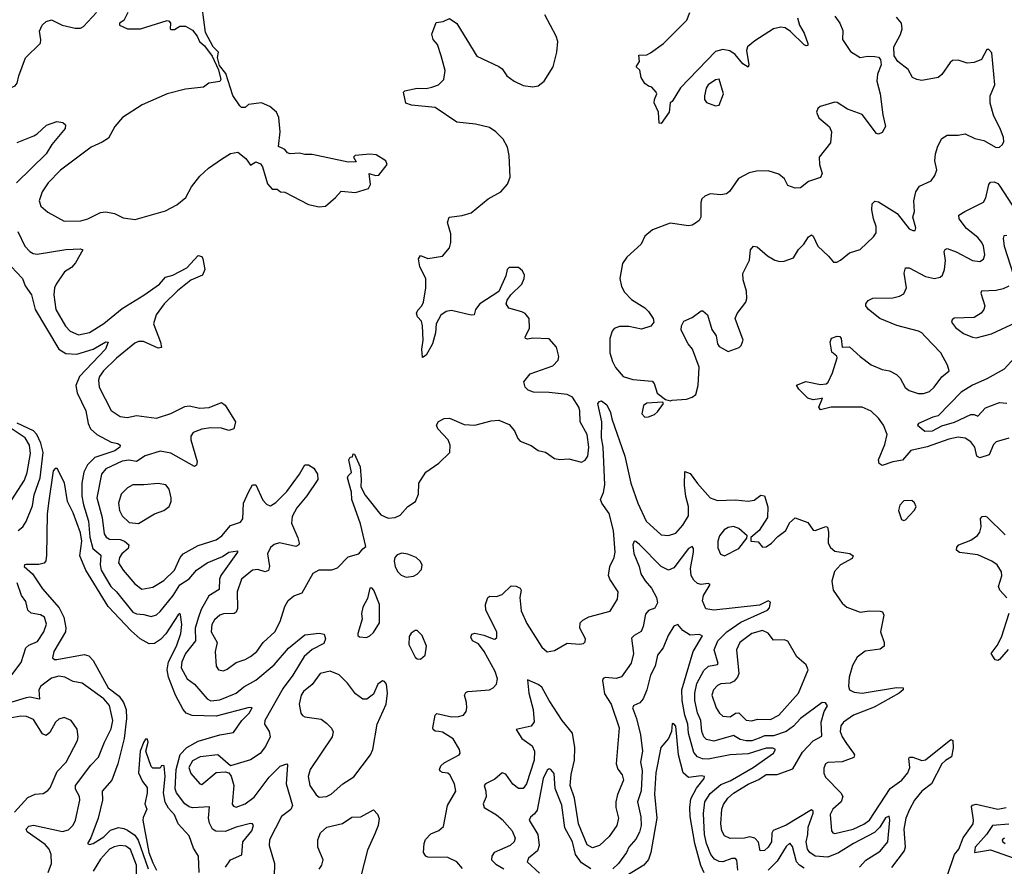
# Model space of a CAD drawing. Extents: x 1603745 to 1745082, y 385868 to 533966.
# Tile 179 of 256: x 1634109 to 1639551, y 475570 to 480245. Entities that reach past the tile are written whole.
import ezdxf

# ---------------------------------------------------------------- set-up
doc = ezdxf.new("R2010")
doc.units = 0

msp = doc.modelspace()

# ---------------------------------------------------------------- linework, layer by layer
at = {"layer": '0CON20XD'}
for points in [[(1633778.2, 480355), (1633811.2, 480245), (1633851.6, 480151.6), (1633895.7, 480095), (1633915.7, 480015), (1634025, 479890), (1634055, 479866.7), (1634085, 479880), (1634095.9, 479894.1), (1634104, 479935), (1634141.4, 480035), (1634223.3, 480115), (1634226.4, 480133.6), (1634218.3, 480181.7), (1634234, 480215), (1634255, 480235.8), (1634285, 480244.2), (1634343.3, 480215), (1634415, 480199.2), (1634445, 480198.8), (1634462.7, 480207.3), (1634533.3, 480285)], [(1634706.7, 480285), (1634685, 480240), (1634660, 480225), (1634660, 480215), (1634704.4, 480194.4), (1634776.1, 480193.9), (1634925, 480240), (1634935, 480237.5), (1634942.5, 480225), (1634940, 480195), (1634945, 480190), (1634965, 480190), (1634995, 480210), (1635025, 480210), (1635065, 480186.7), (1635090, 480155), (1635103.3, 480125), (1635130.8, 480100.8), (1635172.9, 480042.9), (1635208, 479968), (1635221.2, 479915), (1635216.2, 479903.8), (1635155, 479894.2), (1635125, 479872), (1635025, 479862.3), (1634923.6, 479836.4), (1634785.3, 479774.7), (1634677.5, 479705), (1634635.7, 479655), (1634599.4, 479590.6), (1634565, 479568.9), (1634505, 479541.9), (1634335, 479413.3), (1634266.7, 479345), (1634233.1, 479295), (1634216.9, 479245), (1634226, 479215), (1634265, 479182.9), (1634355, 479132.9), (1634447.5, 479135), (1634485, 479144.4), (1634555, 479179.6), (1634585, 479184.6), (1634634, 479174), (1634680.4, 479150.4), (1634747.9, 479142.1), (1634915, 479189.4), (1634977, 479223), (1635027.4, 479262.6), (1635058.3, 479321.7), (1635105, 479380.8), (1635152, 479425), (1635225, 479474), (1635275, 479506.2), (1635315, 479513.3), (1635358.7, 479478.7), (1635385, 479442.5), (1635415, 479460), (1635439.5, 479449.5), (1635451.7, 479431.7), (1635479.3, 479339.3), (1635505, 479310), (1635531.7, 479308.3), (1635550, 479295), (1635575, 479292.5), (1635705, 479224), (1635765, 479212.5), (1635800, 479215), (1635855, 479262.5), (1635885, 479298.8), (1635965, 479291.2), (1636037.3, 479312.7), (1636048, 479335), (1636040, 479395), (1636075, 479383.8), (1636093.8, 479386.2), (1636140, 479445), (1636133.3, 479465), (1636078.8, 479498.8), (1636045, 479502), (1635962.5, 479495), (1635953.8, 479485), (1635969.3, 479460.7), (1635925, 479458.9), (1635725, 479500.8), (1635685, 479500.8), (1635655, 479508.8), (1635604.1, 479504.1), (1635589.3, 479509.3), (1635575, 479527.5), (1635560, 479535), (1635540, 479545), (1635548, 479625), (1635542, 479705), (1635528, 479735), (1635492.5, 479765), (1635445, 479786.7), (1635373, 479777), (1635355, 479760), (1635335, 479760), (1635325, 479770), (1635286.4, 479826.4), (1635248.3, 479948.3), (1635213, 479993), (1635203, 480037), (1635207.5, 480065), (1635178, 480095), (1635136.2, 480175), (1635117.5, 480315)], [(1638408.2, 480255), (1638418.4, 480215), (1638445, 480170), (1638465.6, 480114.4), (1638465, 480102.5), (1638455, 480100), (1638445, 480105.7), (1638369.9, 480179.9), (1638339.6, 480199.6), (1638315, 480203.8), (1638275, 480194.7), (1638171.6, 480128.4), (1638131.8, 480095), (1638125.3, 480075), (1638138.8, 479995), (1638135, 479982.5), (1638105, 480001.9), (1638063.2, 480053.2), (1638033.3, 480073.3), (1637995, 480080.5), (1637955, 480070), (1637760.7, 479869.3), (1637715, 479793.8), (1637703.9, 479786.1), (1637698, 479735), (1637655, 479672.5), (1637643.9, 479673.9), (1637640, 479735), (1637616.4, 479786.4), (1637616.7, 479805), (1637630, 479835), (1637627.5, 479845), (1637603, 479873), (1637585, 479877.5), (1637565, 479892.5), (1637543.8, 479925), (1637536.7, 479966.7), (1637516.7, 479985), (1637533.8, 480015), (1637531.7, 480048.3), (1637575, 480051.1), (1637595, 480062.9), (1637666.7, 480113.3), (1637797.1, 480242.9), (1637813.5, 480285)], [(1635374, 477636), (1635395, 477675.8), (1635415, 477675.8), (1635452.2, 477592.2), (1635475, 477566.9), (1635495, 477560), (1635525, 477578.5), (1635585, 477638.9), (1635656, 477735), (1635685, 477787.5), (1635705, 477787.5), (1635735, 477767.5), (1635755.8, 477735.8), (1635757.1, 477705), (1635696.4, 477615), (1635641.3, 477548.7), (1635615, 477502), (1635610.7, 477465), (1635645.8, 477384.2), (1635654, 477355), (1635651.2, 477345), (1635635, 477335.8), (1635545, 477356.8), (1635515, 477347.1), (1635495, 477330), (1635478, 477295), (1635490.5, 477225), (1635485, 477203.8), (1635465, 477195.6), (1635425, 477208.8), (1635395, 477205.4), (1635334.6, 477155), (1635312, 477085), (1635312.5, 476992.5), (1635306, 476974), (1635294.6, 476965.4), (1635235, 476964.6), (1635215, 476956.8), (1635185, 476930.9), (1635170.7, 476905), (1635167.9, 476865), (1635200.5, 476805), (1635190, 476755), (1635194.5, 476675), (1635208.8, 476655), (1635235, 476650), (1635255, 476657.8), (1635305, 476695.5), (1635355, 476710.9), (1635385, 476728.5), (1635419.4, 476755), (1635455, 476805.6), (1635518.5, 476865), (1635549.2, 476920.8), (1635575, 477003.8), (1635593, 477037), (1635625, 477064), (1635669.5, 477080.5), (1635732, 477188), (1635763.4, 477206.6), (1635835, 477206.9), (1635865, 477217.1), (1635925, 477278.1), (1635984.2, 477295.8), (1636005, 477323.3), (1636022.5, 477335), (1635991.8, 477461.8), (1635945.6, 477595), (1635942.5, 477635), (1635921.2, 477715), (1635923.9, 477726.1), (1635942.5, 477745), (1635927.5, 477815), (1635935, 477830), (1635948.3, 477831.7), (1635951.7, 477848.3), (1635960, 477845), (1635990, 477775), (1635997.1, 477705), (1635993.8, 477665), (1636019.3, 477619.3), (1636105, 477510.6), (1636145, 477493.1), (1636184.3, 477495.7), (1636211.7, 477508.3), (1636255, 477556.2), (1636296.7, 477585), (1636313.8, 477625), (1636316, 477685), (1636354.4, 477745.6), (1636425, 477796), (1636485.9, 477854.1), (1636488, 477895), (1636478, 477925), (1636420, 477985), (1636413.3, 478005), (1636424.1, 478025.9), (1636455, 478043.3), (1636485, 478043.8), (1636565, 478009.4), (1636625, 478006.7), (1636715, 478030), (1636756.4, 478033.6), (1636815, 478010), (1636843.8, 477975), (1636862.2, 477932.2), (1636875, 477918), (1636935, 477894.3), (1636975, 477866), (1637015, 477855.8), (1637065, 477821.4), (1637095, 477815.6), (1637145, 477819.5), (1637215, 477801.9), (1637235, 477812.9), (1637248.5, 477835), (1637255.2, 477885), (1637245, 477953.8), (1637205.9, 478025), (1637204.7, 478084.7), (1637198.7, 478105), (1637165, 478160.6), (1637135, 478174.4), (1637036.2, 478186.2), (1636947.9, 478187.9), (1636919.1, 478199.1), (1636902, 478215), (1636896, 478245), (1636931.2, 478288.8), (1637055, 478334.4), (1637085, 478364.2), (1637089.1, 478385), (1637075.9, 478435.9), (1637035, 478482.9), (1636945, 478485.7), (1636915, 478480), (1636904.3, 478484.3), (1636902, 478492), (1636927.6, 478542.4), (1636925.6, 478595.6), (1636902.5, 478622.5), (1636885, 478632), (1636811.7, 478651.7), (1636797.5, 478675), (1636803, 478697), (1636823.6, 478726.4), (1636883.8, 478785), (1636898, 478815), (1636898.8, 478835), (1636888.8, 478858.8), (1636865, 478876.2), (1636815, 478876.2), (1636803.3, 478865), (1636795, 478830), (1636756.7, 478743.3), (1636652.5, 478675), (1636627.5, 478645), (1636620, 478615), (1636605, 478613.3), (1636495, 478640), (1636466.4, 478633.6), (1636437, 478613), (1636410, 478565), (1636406.7, 478515), (1636390, 478455), (1636355, 478392.5), (1636335, 478380), (1636331.2, 478425), (1636338.8, 478475), (1636336.2, 478555), (1636330.7, 478580.7), (1636307.5, 478605), (1636302.5, 478625), (1636309.3, 478640.7), (1636332.5, 478665), (1636340, 478685), (1636353.3, 478765), (1636354, 478815), (1636320.5, 478880.5), (1636312.5, 478925), (1636325, 478942.5), (1636365, 478926), (1636445, 478940), (1636484.2, 478985.8), (1636492, 479015), (1636491.7, 479061.7), (1636473.8, 479125), (1636482.5, 479155), (1636555, 479164), (1636605, 479178.8), (1636698.8, 479255), (1636768.8, 479295), (1636805, 479336.7), (1636819.2, 479375), (1636814.5, 479495.5), (1636805, 479541.2), (1636780.5, 479585), (1636741.4, 479625), (1636705, 479649.2), (1636627.6, 479667.6), (1636525, 479680), (1636405, 479760.9), (1636275, 479772.2), (1636243.3, 479785), (1636230, 479845), (1636237.7, 479852.3), (1636305, 479867.1), (1636355, 479865.7), (1636386.8, 479873.2), (1636424, 479886), (1636453.3, 479915), (1636460.6, 479965), (1636438.5, 480045), (1636418.1, 480108.1), (1636394.5, 480135), (1636387.1, 480165), (1636410.7, 480229.3), (1636450, 480235), (1636485, 480251.2), (1636525, 480223.3), (1636635, 480042.9), (1636757, 479987), (1636775, 479973.3), (1636802, 479935), (1636842.5, 479905), (1636892.3, 479882.3), (1636945, 479874.4), (1636975, 479880.6), (1637007.1, 479905), (1637058.1, 479985), (1637078.6, 480065), (1637082.9, 480125), (1637074.2, 480155), (1637012.3, 480272.3)], [(1638614, 480265), (1638641.2, 480225), (1638657.5, 480185), (1638656.2, 480135), (1638700, 480070), (1638755, 480037.1), (1638795, 480044.3), (1638835, 480042.5), (1638855, 480037.5), (1638865.8, 480025), (1638870.6, 479995), (1638850, 479945), (1638846.4, 479905), (1638865.6, 479835), (1638879.3, 479719.3), (1638893.8, 479655), (1638875, 479622.5), (1638856.4, 479613.6), (1638845, 479616.7), (1638765, 479720.6), (1638685, 479751.2), (1638627.7, 479787.7), (1638615, 479788.8), (1638532.5, 479765), (1638520, 479755), (1638513.3, 479735), (1638525, 479703.3), (1638584.1, 479654.1), (1638596, 479625), (1638590, 479565), (1638527.5, 479485), (1638529.2, 479445), (1638544, 479395), (1638535.8, 479374.2), (1638468.8, 479351.2), (1638425, 479316), (1638395, 479314.2), (1638355, 479330), (1638336.8, 479366.8), (1638305, 479392), (1638245, 479410), (1638182, 479408), (1638141.3, 479398.7), (1638081.2, 479368.8), (1638032.9, 479297.1), (1638015, 479284.2), (1637985, 479277.5), (1637925, 479283.8), (1637895, 479271.2), (1637878.8, 479255), (1637873.8, 479235), (1637874, 479155), (1637865, 479136.7), (1637845, 479121.2), (1637825, 479110), (1637805, 479107.5), (1637705, 479122), (1637605.8, 479084.2), (1637565, 479050), (1637543.9, 479006.1), (1637465, 478933.8), (1637441.1, 478898.9), (1637426, 478815), (1637435, 478772.5), (1637450.9, 478740.9), (1637490.3, 478700.3), (1637564.1, 478654.1), (1637585, 478633.3), (1637610, 478595), (1637613.3, 478575), (1637598, 478552), (1637545, 478536.7), (1637475, 478550.8), (1637425, 478550), (1637395, 478540), (1637383.8, 478525), (1637371.4, 478485), (1637370.9, 478405), (1637385, 478358), (1637402.2, 478325), (1637445, 478274.4), (1637498.3, 478258.3), (1637605, 478248.6), (1637616.4, 478236.4), (1637632.8, 478182.8), (1637678, 478148), (1637705, 478140)], [(1637705, 478140), (1637715, 478143.3), (1637795, 478149.4), (1637825, 478160), (1637845.8, 478175), (1637858.6, 478225), (1637864.1, 478325.9), (1637828, 478425), (1637804, 478455), (1637765, 478530), (1637766.2, 478555), (1637779.5, 478580.5), (1637825, 478601.2), (1637875, 478636.7), (1637885, 478637.5), (1637910, 478615), (1637934.2, 478535), (1637958.9, 478498.9), (1637966.5, 478455), (1637975, 478440.6), (1638025, 478411.9), (1638085, 478434), (1638095.8, 478445), (1638107.5, 478475), (1638063.3, 478595), (1638075, 478622.5), (1638122, 478685), (1638127.5, 478705), (1638125.8, 478745), (1638107.9, 478807.9), (1638105.8, 478844.2), (1638143.4, 478916.6), (1638148.8, 478975), (1638165, 478993.8), (1638185, 478990), (1638241.5, 478941.5), (1638282.3, 478917.7), (1638310.5, 478910.5), (1638335, 478911.9), (1638385, 478930.8), (1638413.2, 478976.8), (1638442, 479005), (1638468.8, 479045), (1638485, 479056.2), (1638495, 479050), (1638519.5, 478995), (1638579.8, 478939.8), (1638606.1, 478906.1), (1638625, 478906), (1638645, 478917.5), (1638695, 478958), (1638754.2, 478975.8), (1638827.5, 479045), (1638842.4, 479067.6), (1638843.2, 479103.2), (1638827.1, 479145), (1638819.2, 479195), (1638821.2, 479228.8), (1638835, 479243.8), (1638855, 479238.6), (1638958.8, 479175), (1639025, 479090), (1639045, 479080), (1639058.3, 479081.7), (1639062.5, 479095), (1639046, 479155), (1639054, 479185), (1639051.4, 479245), (1639061.1, 479295), (1639082.9, 479325), (1639146, 479355), (1639167.5, 479385), (1639177.5, 479415), (1639166.9, 479465), (1639170, 479505), (1639183.1, 479546.9), (1639205, 479588.6), (1639235, 479607.8), (1639295, 479607.5), (1639335, 479614.5), (1639388.6, 479588.6), (1639438, 479578), (1639505, 479539.2), (1639525, 479541.2), (1639541.2, 479555), (1639547.3, 479572.7), (1639545.7, 479595), (1639527.5, 479645), (1639492, 479712), (1639471.8, 479785), (1639472.5, 479825), (1639498.1, 479885), (1639481.7, 480061.7), (1639465, 480080), (1639455, 480080), (1639423.9, 480026.1), (1639385, 480008), (1639345, 480004.2), (1639295, 480020.8), (1639265, 480018.8), (1639250.9, 480009.1), (1639205, 479942), (1639185, 479925.8), (1639095, 479909.4), (1639067.5, 479915), (1639043.3, 479925), (1639019.3, 479969.3), (1638962, 480015), (1638942.9, 480045), (1638940.8, 480095), (1638977.2, 480162.8), (1638986.9, 480195), (1638981.9, 480225), (1638955, 480258.6)], [(1637955, 479768.8), (1637975, 479773.3), (1637998, 479835), (1637975, 479917.5), (1637955, 479913.3), (1637913.3, 479885), (1637902.7, 479867.3), (1637893.3, 479825), (1637893.3, 479805), (1637905, 479787.5), (1637955, 479768.8)], [(1634095, 479566.7), (1634186.7, 479603.3), (1634206, 479614), (1634257.9, 479662.1), (1634315, 479683.3), (1634347.7, 479677.7), (1634362, 479665), (1634360.5, 479645), (1634286.2, 479555), (1634255.3, 479505), (1634091.2, 479345)], [(1639575, 477933.3), (1639505.4, 477914.6), (1639490.9, 477899.1), (1639467.1, 477842.9), (1639415, 477824.7), (1639398.5, 477835), (1639387.3, 477885), (1639365, 477914.6), (1639335, 477933.9), (1639295, 477939.2), (1639245, 477927.8), (1639125, 477885.9), (1639035, 477866.2), (1638988.1, 477811.9), (1638935, 477803.1), (1638875, 477783.5), (1638859.4, 477795), (1638856.4, 477815), (1638890.9, 477899.1), (1638903.2, 477955), (1638882.9, 478005), (1638855.4, 478045), (1638815, 478083.1), (1638765, 478105.9), (1638594.7, 478105.3), (1638535, 478090.6), (1638525.6, 478105), (1638546, 478155), (1638528.6, 478151.4), (1638495, 478145.5), (1638465.4, 478155.4), (1638416, 478205), (1638402.5, 478227.5), (1638453.1, 478246.9), (1638535, 478229.6), (1638565.4, 478234.6), (1638576.9, 478243.1), (1638601, 478295), (1638627.5, 478377.5), (1638626.1, 478386.1), (1638598.3, 478408.3), (1638588, 478465), (1638595, 478486.2), (1638627.3, 478497.3), (1638642.5, 478495), (1638650, 478485), (1638655, 478437.5), (1638695, 478438.1), (1638753.3, 478385), (1638815, 478339.6), (1638875, 478312.7), (1638916.2, 478305), (1638955, 478285.6), (1638975.6, 478265), (1639003.6, 478213.6), (1639025, 478197.1), (1639075, 478180.9), (1639105, 478181.5), (1639137.6, 478192.4), (1639163.1, 478215), (1639205, 478272), (1639246.2, 478305), (1639236.8, 478336.8), (1639200, 478405), (1639113.1, 478495), (1639095.7, 478515), (1639076.2, 478525), (1638956.6, 478556.6), (1638862.9, 478595), (1638800, 478645), (1638786, 478665), (1638785.8, 478675), (1638798, 478695), (1638825, 478707.8), (1638935, 478709.6), (1638972.2, 478717.8), (1638995, 478731.4), (1639009.6, 478765), (1638998.2, 478845), (1639005.6, 478874.4), (1639025, 478874.4), (1639115, 478826.2), (1639165, 478815.5), (1639197.2, 478822.8), (1639209.4, 478835), (1639220, 478865), (1639225.4, 478915), (1639218.9, 478965), (1639223.9, 478976.1), (1639235, 478981.9), (1639285, 478963.5), (1639375, 478914.6), (1639415, 478910.6), (1639435, 478922), (1639443, 478947), (1639436.5, 478995), (1639427.5, 479015), (1639405, 479042.2), (1639342.7, 479092.7), (1639300.6, 479145), (1639300, 479165), (1639332, 479185), (1639435, 479238), (1639447.8, 479262.2), (1639464.5, 479335.5), (1639475, 479347.5), (1639495, 479349.4), (1639515, 479340), (1639526.5, 479326.5), (1639635, 479158.9)], [(1634099.2, 479075), (1634138.2, 478995), (1634165, 478964.4), (1634183.5, 478953.5), (1634205, 478951.1), (1634363.6, 478976.4), (1634445, 478980), (1634458, 478975), (1634418.3, 478901.7), (1634395, 478877.1), (1634357.1, 478852.9), (1634310, 478785), (1634302.3, 478765), (1634298.5, 478725), (1634309.2, 478645), (1634362.4, 478552.4), (1634387.8, 478525), (1634435, 478504.7), (1634495, 478517.8), (1634575, 478567.1), (1634675, 478649.5), (1634795, 478723.6), (1634882.2, 478785), (1634915, 478823.3), (1634955, 478833.5), (1635033.8, 478875), (1635095, 478942.5), (1635115, 478937.5), (1635121.2, 478925), (1635132.5, 478865), (1635120, 478835), (1635055, 478807.5), (1634981.7, 478748.3), (1634907.4, 478675), (1634863.2, 478615), (1634848, 478565), (1634887.8, 478465), (1634892, 478435), (1634875, 478431.2), (1634793, 478467), (1634765, 478467.1), (1634745, 478459.2), (1634643.3, 478375), (1634572.5, 478305), (1634550, 478275), (1634545.4, 478255), (1634549.1, 478215), (1634615, 478086), (1634663.8, 478053.8), (1634702.7, 478047.3), (1634755, 478059.4), (1634865.4, 478044.6), (1634945, 478070), (1635021.3, 478108.7), (1635045, 478112.9), (1635105, 478099.2), (1635157, 478103), (1635225, 478131.2), (1635245, 478116.2), (1635301.2, 478025), (1635293.3, 477985), (1635265, 477976), (1635225, 477990), (1635165, 477991.8), (1635115, 477984.6), (1635068.6, 477965), (1635055.6, 477945), (1635055.5, 477925), (1635090.8, 477805), (1635086.2, 477785), (1635075, 477778), (1634945, 477851.6), (1634885, 477862.3), (1634803, 477837), (1634755, 477805.3), (1634713.1, 477813.1), (1634675, 477806.1), (1634584.8, 477765.2), (1634562.2, 477735), (1634535.3, 477605), (1634565.2, 477495.2), (1634576.6, 477405), (1634587.1, 477387.1), (1634605, 477376), (1634665, 477374.4), (1634688.2, 477365), (1634713.1, 477345), (1634708.5, 477325), (1634673.8, 477295), (1634660.4, 477275), (1634655.5, 477245), (1634680.5, 477205), (1634745, 477129.1), (1634785, 477100.8), (1634845, 477110.8), (1634905, 477148.2), (1634965, 477205.5), (1634995.3, 477275), (1635012.2, 477295), (1635095, 477342), (1635195, 477372), (1635226.9, 477395), (1635275, 477452.5), (1635330.2, 477469.8), (1635342.1, 477487.9), (1635346.4, 477575), (1635374, 477636)], [(1639565, 479052.9), (1639548.6, 479051.4), (1639543.9, 479036.1), (1639549.2, 478995), (1639600.9, 478835)], [(1634062.9, 478882.9), (1634125, 478815.6), (1634140, 478775), (1634174.6, 478725), (1634194.7, 478645), (1634326.4, 478426.4), (1634365, 478402), (1634425, 478398.2), (1634515, 478425.7), (1634585, 478466.2), (1634598.6, 478465), (1634583.3, 478425), (1634439.6, 478275), (1634420.2, 478225), (1634426.2, 478185), (1634474.8, 478085), (1634486.9, 478015), (1634501.3, 477985), (1634535, 477954.2), (1634615, 477911.1), (1634651.2, 477905), (1634664.4, 477895), (1634662.7, 477885), (1634635.5, 477865), (1634525, 477827.3), (1634483.5, 477786.5), (1634464.1, 477745.9), (1634452, 477685), (1634453.1, 477613.1), (1634461.6, 477565), (1634490.3, 477475), (1634497.6, 477387.6), (1634513.4, 477325), (1634557.9, 477287.9), (1634553.7, 477235), (1634560.2, 477205), (1634613.2, 477115), (1634644.8, 477084.8), (1634735, 476973.5), (1634755, 476963.1), (1634795, 476960.7), (1634835, 476948.8), (1634865, 476958.9), (1634885, 476977.5), (1634957, 477065), (1634995, 477124.1), (1635045, 477156.4), (1635085.6, 477204.4), (1635145, 477244.7), (1635229.3, 477280.7), (1635265.8, 477305), (1635312.5, 477312.5), (1635313.8, 477305), (1635221.2, 477175), (1635214.1, 477155), (1635212.4, 477097.6), (1635155, 477063.3), (1635111.8, 476988.2), (1635096.5, 476945), (1635078.2, 476885), (1635080.4, 476815), (1635025.7, 476745), (1635005, 476698.6), (1635001.1, 476665), (1635035, 476605.5), (1635075, 476576.4), (1635144.6, 476495), (1635165, 476483.6), (1635215, 476488.3), (1635305, 476526), (1635348.4, 476561.6), (1635415, 476597.2), (1635515, 476682), (1635595, 476774.6), (1635685, 476847.8), (1635765, 476857.9), (1635792.4, 476852.4), (1635800, 476825), (1635790.3, 476799.7), (1635725, 476766.7), (1635681.9, 476728.1), (1635618.2, 476625), (1635565.9, 476554.1), (1635463.2, 476375), (1635462.5, 476355), (1635487.3, 476315), (1635493.5, 476285), (1635468.6, 476231.4), (1635438.2, 476191.8), (1635385, 476156.9), (1635275, 476123.8), (1635205, 476185.4), (1635106.7, 476175), (1635065, 476152.7), (1635044.7, 476114.7), (1635055, 476082.5), (1635104.3, 476025), (1635115, 476021.9), (1635195, 476086.9), (1635245, 476092), (1635265, 476086.7), (1635277.4, 476067.4), (1635292.1, 476015), (1635282.9, 475912.9), (1635291.1, 475901.1), (1635305, 475896.9), (1635355, 475915.5), (1635405, 475951.5), (1635487.3, 476062.7), (1635548.2, 476121.8), (1635585, 476136.2), (1635589.4, 476129.4), (1635581.4, 476025), (1635617.5, 475905), (1635607.3, 475882.7), (1635556.2, 475843.8), (1635490.4, 475715), (1635487.9, 475685), (1635516.5, 475585), (1635515, 475513.3)], [(1639575, 478772.7), (1639545, 478758.9), (1639505, 478749.7), (1639424.1, 478745.9), (1639421.2, 478735), (1639443.4, 478665), (1639437.5, 478645), (1639422.1, 478625), (1639385, 478601), (1639274.1, 478595.9), (1639262.5, 478587.5), (1639258.1, 478575), (1639281.1, 478545), (1639325, 478512.9), (1639375, 478491.1), (1639395, 478488.6), (1639479.4, 478510.6), (1639615, 478573.6)], [(1639695, 478474.5), (1639549.7, 478315), (1639455, 478261.4), (1639375, 478226.4), (1639312.1, 478187.9), (1639185, 478058.2), (1639155, 478050.6), (1639076.2, 478015), (1639071.2, 478005), (1639112.3, 477972.3), (1639154.2, 477975), (1639205, 478002.6), (1639275, 478022.3), (1639365, 478064.7), (1639385, 478065.3), (1639405, 478055.5), (1639447.6, 478102.4), (1639525, 478130.2), (1639565, 478127.9)], [(1636556.7, 475556.7), (1636525, 475594.5), (1636475, 475617.9), (1636365, 475620), (1636354.4, 475625), (1636340.8, 475645), (1636344.1, 475695.9), (1636352.7, 475717.3), (1636381.5, 475748.5), (1636425, 475768.1), (1636451.2, 475788.8), (1636473.5, 475905), (1636518.9, 475985), (1636512.5, 476025), (1636486.4, 476075), (1636475, 476084.4), (1636445, 476086.9), (1636432.9, 476095), (1636430, 476105), (1636436.9, 476125), (1636455, 476141.4), (1636537.5, 476185), (1636543.3, 476195), (1636539.2, 476215), (1636505, 476272.7), (1636445, 476310), (1636426, 476314), (1636405, 476316.2), (1636394.4, 476324.4), (1636392.5, 476335), (1636406, 476404), (1636415, 476413.3), (1636495.5, 476395.5), (1636535, 476396.2), (1636562, 476405), (1636576.2, 476423.8), (1636580, 476445), (1636579.2, 476475), (1636568, 476515), (1636575, 476530), (1636585, 476535.5), (1636705.4, 476544.6), (1636726.2, 476555), (1636744.4, 476575.6), (1636749.4, 476605), (1636736.7, 476645), (1636676.8, 476756.8), (1636645, 476798.6), (1636611.2, 476815), (1636602, 476835), (1636608.3, 476851.7), (1636625, 476857.5), (1636675, 476846.7), (1636725, 476825.7), (1636735.5, 476824.5), (1636746.4, 476833.6), (1636745.4, 476865), (1636685.4, 476985), (1636684.4, 477015), (1636695.8, 477054.2), (1636708, 477062), (1636745, 477060), (1636775, 477070.6), (1636825, 477118.8), (1636853.9, 477116.1), (1636875, 477106.2), (1636881.2, 477095), (1636873.1, 477055), (1636881.2, 476981.2), (1636911.2, 476911.2), (1636995, 476780.5), (1637025, 476754.4), (1637065, 476760.6), (1637135, 476801.5), (1637203.8, 476796.2), (1637225, 476800), (1637235, 476810), (1637236.7, 476825), (1637205.4, 476885.4), (1637206.4, 476915), (1637220.6, 476929.4), (1637255, 476947.3), (1637372.1, 476977.9), (1637412.7, 477045), (1637416.2, 477085), (1637370, 477155), (1637363.3, 477175), (1637370, 477225), (1637394.7, 477275), (1637400.5, 477305), (1637391.1, 477425), (1637367.9, 477517.9), (1637325.7, 477575), (1637319.2, 477595), (1637336.4, 477633.6), (1637343.1, 477676.9), (1637333.1, 477885), (1637324.8, 477935), (1637327.2, 478025), (1637304.3, 478125), (1637313.3, 478136.7), (1637325, 478139.4), (1637355, 478118), (1637375, 478076), (1637381.4, 478041.4), (1637453.4, 477835), (1637486.2, 477685), (1637524.7, 477575), (1637572.3, 477475), (1637655, 477400.6), (1637695, 477397.1), (1637735, 477410), (1637775, 477453.5), (1637805, 477504.3), (1637805, 477557.5), (1637791.1, 477611.1), (1637783.4, 477675), (1637785, 477750), (1637815, 477738), (1637855, 477684.3)], [(1637565, 478050), (1637585, 478052.5), (1637616.7, 478065), (1637635, 478080), (1637667.5, 478125), (1637663, 478133), (1637575, 478126.7), (1637556.7, 478115), (1637548.3, 478068.3), (1637565, 478050)], [(1634062.9, 477587.1), (1634135, 477702.1), (1634151.3, 477745), (1634169.4, 477849.4), (1634164, 477895), (1634139.3, 477935), (1634035, 478005.6)], [(1634100, 477425), (1634126.2, 477443.8), (1634145.4, 477474.6), (1634179.5, 477560.5), (1634188.7, 477621.3), (1634221.5, 477715), (1634239, 477855), (1634225.8, 477905.8), (1634203.4, 477953.4), (1634185, 477974.8), (1634095, 478017)], [(1635246, 475564), (1635275, 475605.5), (1635336.9, 475633.1), (1635343.1, 475705), (1635392.8, 475765), (1635400.9, 475795), (1635395, 475804.3), (1635385, 475805.4), (1635305.3, 475785.3), (1635245, 475762.6), (1635193.1, 475763.1), (1635175.3, 475775.3), (1635157.3, 475807.3), (1635152.5, 475835), (1635157.4, 475897.4), (1635065, 475892.2), (1635045, 475897.4), (1635022.7, 475915), (1634975.9, 475975.9), (1634968, 475998), (1634974, 476105), (1634996.5, 476186.5), (1635033.5, 476226.5), (1635095, 476261.3), (1635215, 476295.2), (1635290.9, 476309.1), (1635336, 476374), (1635376.9, 476415), (1635393.3, 476445), (1635376.9, 476446.9), (1635195, 476398.7), (1635062.6, 476402.6), (1635029.4, 476415), (1635012.1, 476435), (1634969.4, 476515), (1634931.6, 476615), (1634923.4, 476655), (1634931.4, 476698.6), (1634975.5, 476785), (1635000.3, 476855), (1635005.8, 476905), (1634998.8, 476958.8), (1634995, 476966), (1634985, 476958), (1634916.6, 476853.4), (1634888.1, 476821.9), (1634855, 476800), (1634825, 476798.7), (1634775, 476825.8), (1634725, 476870.3), (1634598.5, 477005), (1634475.5, 477205.5), (1634442.3, 477285), (1634452.4, 477365), (1634445, 477411.1), (1634405, 477520.8), (1634372.9, 477585), (1634357, 477687), (1634316.7, 477766.7), (1634305, 477766.7), (1634295, 477753.8), (1634268.2, 477575), (1634261.8, 477515), (1634258.1, 477288.1), (1634253.1, 477256.9), (1634245, 477243.5), (1634215, 477236.2), (1634145, 477236.9), (1634136, 477234), (1634133.1, 477225), (1634179.2, 477185), (1634235, 477101.5), (1634326.5, 476996.5), (1634353.3, 476945), (1634364.1, 476885.9), (1634362, 476865), (1634298.5, 476755), (1634291.3, 476721.3), (1634301.2, 476711.2), (1634315, 476710.8), (1634465, 476739.3), (1634491.4, 476731.4), (1634515.4, 476705.4), (1634598.5, 476555), (1634658.8, 476508.8), (1634683.5, 476475), (1634697.6, 476435), (1634698.9, 476385), (1634686.7, 476275), (1634651.3, 476135), (1634618.5, 476045), (1634565.6, 475985), (1634566.5, 475935), (1634543.7, 475835), (1634502.8, 475727.2), (1634484, 475695), (1634495, 475690), (1634515, 475695.6), (1634575, 475733), (1634610.5, 475769.5), (1634655, 475783.9), (1634685, 475779.1), (1634705, 475769), (1634745, 475741.6), (1634764.1, 475714.1), (1634818.6, 475555)], [(1634765, 477463.3), (1634854.5, 477515.5), (1634906.1, 477533.9), (1634935, 477556.7), (1634946.6, 477583.4), (1634946.7, 477605), (1634935, 477653.3), (1634916.8, 477676.8), (1634875, 477684.2), (1634795, 477675.4), (1634734, 477676), (1634705, 477659.4), (1634670.9, 477625), (1634655.4, 477575), (1634661.5, 477535), (1634675.5, 477505), (1634715, 477467.8), (1634765, 477463.3)], [(1637855, 477684.3), (1637925, 477604.6), (1637965, 477590.4), (1638065, 477594.1), (1638135, 477585.5), (1638168, 477592), (1638205, 477620), (1638225, 477615.8), (1638244.4, 477555), (1638242.5, 477495), (1638195.6, 477424.4), (1638150, 477385), (1638150, 477365), (1638190.7, 477360.7), (1638215, 477332.5), (1638235, 477333.3), (1638265, 477354), (1638298.8, 477391.2), (1638342.9, 477425), (1638362.8, 477467.2), (1638395, 477493.8), (1638465, 477469.2), (1638495, 477426), (1638505, 477424.2), (1638565, 477446), (1638573.3, 477443.3), (1638578.6, 477415), (1638577.1, 477355), (1638589.8, 477329.8), (1638615, 477310.5), (1638696.6, 477296.6), (1638716.2, 477285), (1638710, 477270), (1638646.2, 477233.8), (1638611.8, 477198.2), (1638597.5, 477145), (1638604.5, 477094.5), (1638655, 477022), (1638680.2, 477000.2), (1638755, 476972.9), (1638805, 476980), (1638865, 476979.2), (1638876.7, 476975), (1638885.8, 476955.8), (1638866.8, 476865), (1638886.5, 476805), (1638886.9, 476785), (1638865, 476768.9), (1638782.7, 476757.3), (1638737.5, 476725), (1638712.2, 476677.8), (1638694.2, 476615), (1638690.4, 476565), (1638695.6, 476545), (1638721, 476531), (1638765, 476525.3), (1638955, 476557.1), (1638992.5, 476555), (1638991.2, 476545), (1638969.4, 476525), (1638832, 476448), (1638716.7, 476405), (1638662.1, 476365), (1638646.9, 476345), (1638643.4, 476315), (1638653.9, 476285), (1638678.4, 476248.4), (1638717.3, 476195), (1638722.1, 476185), (1638718.8, 476171.2), (1638655, 476147.3), (1638575, 476142), (1638562, 476135), (1638552.5, 476112.5), (1638554.1, 476084.1), (1638562.7, 476062.7), (1638647.3, 475975), (1638657.8, 475955), (1638650, 475925), (1638603.5, 475885), (1638588.5, 475855), (1638595.5, 475765.5), (1638603.8, 475753.8), (1638615, 475750), (1638715, 475775.3), (1638775, 475801.9), (1638806.6, 475825), (1638919.8, 476000.2), (1638983.9, 476045), (1639018.4, 476085), (1639029.1, 476115), (1639023.5, 476165), (1639027.5, 476172.5), (1639045, 476171.8), (1639095, 476153.1), (1639115, 476157.7), (1639255, 476270), (1639265.6, 476265), (1639268, 476222), (1639259.4, 476175), (1639225, 476154.5), (1639206.2, 476135), (1639148.9, 476025), (1639095, 475983.9), (1639055.2, 475935), (1639026.6, 475883.4), (1639007, 475835), (1638994.8, 475775.2), (1639002.7, 475675), (1638997.3, 475655), (1638927.2, 475562.8)], [(1638995, 477480), (1639005, 477483.8), (1639053.3, 477535), (1639063.3, 477555), (1639055, 477577.5), (1639039.2, 477589.2), (1638995, 477587.5), (1638973.8, 477563.8), (1638966.2, 477535), (1638982.5, 477485), (1638995, 477480)], [(1639565, 477052), (1639526, 477095), (1639518, 477115), (1639536.4, 477173.6), (1639534.4, 477195), (1639510.6, 477235), (1639482, 477255), (1639405, 477290.4), (1639303.1, 477303.1), (1639286.4, 477316.4), (1639288.3, 477331.7), (1639298.8, 477345), (1639365, 477371.5), (1639402.7, 477397.3), (1639415.6, 477415), (1639422.5, 477445), (1639420, 477490), (1639429.3, 477500.7), (1639445, 477503.8), (1639455, 477500), (1639555, 477400.4)], [(1638005, 477284.2), (1638084.2, 477325), (1638128.3, 477381.7), (1638130, 477395), (1638083.3, 477435), (1638055, 477445.6), (1638025, 477441.1), (1638002.1, 477427.9), (1637976.9, 477395), (1637967.5, 477365), (1637967.8, 477327.8), (1637982.7, 477292.7), (1638005, 477284.2)], [(1638750.2, 475565), (1638785, 475604.3), (1638865, 475653.9), (1638907.3, 475705), (1638918.9, 475825), (1638915, 475846.9), (1638895, 475836.6), (1638863.5, 475785), (1638833.1, 475756.9), (1638716.7, 475695), (1638635, 475643.3), (1638575, 475620.4), (1638505, 475624.7), (1638476.2, 475645), (1638463.5, 475665), (1638455.3, 475705), (1638465.8, 475745), (1638466.9, 475785), (1638493.6, 475863.6), (1638494.2, 475875), (1638485, 475881.1), (1638345, 475796.3), (1638273.1, 475766.9), (1638266.8, 475753.2), (1638263.6, 475705), (1638245, 475674.4), (1638225, 475657.1), (1638201.2, 475655), (1638192.3, 475702.3), (1638171.4, 475725), (1638145, 475732), (1638115, 475724.2), (1638035, 475722.7), (1638005, 475737.1), (1637990.4, 475765), (1637984.8, 475804.8), (1637988.8, 475885), (1637998.2, 475911.8), (1638022.7, 475945), (1638055, 475973.1), (1638135, 476022.6), (1638195, 476048.2), (1638235, 476076), (1638295, 476077.5), (1638381.6, 476108.4), (1638435, 476199.6), (1638495, 476262.5), (1638541.8, 476288.2), (1638539.3, 476365), (1638554.4, 476425), (1638574.4, 476455), (1638562.6, 476472.6), (1638545, 476474.4), (1638424.4, 476385.6), (1638385, 476343.3), (1638345.3, 476314.7), (1638275, 476290.7), (1638225, 476290.7), (1638196.4, 476276.4), (1638155, 476263), (1638125, 476261.9), (1638090.5, 476270.5), (1638055, 476292.4), (1637945, 476260.2), (1637905, 476270), (1637890.8, 476285), (1637878.4, 476315), (1637873.1, 476375), (1637855, 476417.1), (1637840, 476485), (1637840.2, 476525), (1637851.2, 476578.8), (1637889.7, 476650.3), (1637916.7, 476675), (1637965.3, 476684.7), (1637969.5, 476690.5), (1637947.1, 476765), (1637966.8, 476815), (1638017.9, 476865), (1638095, 476917.7), (1638241.4, 476985), (1638253.7, 476996.3), (1638258.3, 477028.3), (1638245, 477035.6), (1638198.1, 477011.9), (1637945, 476984.2), (1637901.5, 476991.5), (1637882.5, 477035), (1637887.5, 477065), (1637924.3, 477125), (1637915, 477131.5), (1637875, 477125.8), (1637855, 477131.2), (1637835, 477149.2), (1637821, 477175), (1637815.7, 477215), (1637833.8, 477305), (1637833.1, 477325), (1637825.5, 477335.5), (1637805, 477325.5), (1637725, 477217.3), (1637695, 477205.4), (1637655, 477225.4), (1637535, 477346.5), (1637515, 477364.2), (1637504.3, 477365.7), (1637498.5, 477345), (1637503.7, 477296.3), (1637533.2, 477225), (1637541.5, 477185), (1637565.7, 477145.7), (1637601.6, 477105), (1637629.3, 477055), (1637634.6, 477025.4), (1637619.2, 476995), (1637585, 476981.4), (1637567.4, 476962.6), (1637555.3, 476894.7), (1637543.3, 476866.7), (1637505.3, 476844.7), (1637491.2, 476828.8), (1637500.9, 476745), (1637488.2, 476691.7), (1637435, 476616.7), (1637405, 476606.9), (1637345, 476612.5), (1637333.3, 476606.7), (1637330.4, 476595), (1637342, 476522), (1637377.2, 476465), (1637422.2, 476335), (1637405.3, 476135), (1637415, 476105.7), (1637439.6, 476075), (1637446.8, 476045), (1637413.4, 475966.6), (1637404.2, 475925), (1637404, 475895), (1637419.1, 475835), (1637410, 475795), (1637366.2, 475733.8), (1637314.2, 475685), (1637275, 475672.1), (1637245, 475687.5), (1637198.4, 475805), (1637175.2, 475945.2), (1637151.6, 476015), (1637156.2, 476076.2), (1637175.7, 476155), (1637176.6, 476226.6), (1637164.4, 476304.4), (1637106.8, 476375), (1637035.2, 476485.2), (1636995, 476559.1), (1636975, 476573.8), (1636915, 476600), (1636922.4, 476525), (1636947.7, 476435), (1636953, 476367), (1636935, 476343.1), (1636853.8, 476325), (1636883.8, 476275), (1636941.1, 476235), (1636955.2, 476205), (1636952.9, 476155), (1636909.6, 476025), (1636891.1, 475998.9), (1636865, 475998.9), (1636835, 476023.3), (1636795, 476078.9), (1636775, 476085.6), (1636735, 476050), (1636682.9, 476025), (1636676.7, 476015), (1636685.3, 475985.3), (1636687, 475953), (1636671.2, 475915), (1636675.6, 475895), (1636745, 475853.1), (1636775, 475827.7), (1636830, 475765), (1636847.3, 475725), (1636841.5, 475705), (1636820, 475685), (1636731.4, 475645), (1636717.8, 475625), (1636716.9, 475605), (1636740.9, 475580.9), (1636785.6, 475555)], [(1636245, 477166), (1636285, 477171.4), (1636305, 477182.5), (1636330.7, 477209.3), (1636333.3, 477235), (1636322.2, 477255), (1636300, 477275), (1636255, 477293.9), (1636221.7, 477298.3), (1636195, 477290.6), (1636183.1, 477275), (1636179.4, 477255), (1636184.3, 477225), (1636198.1, 477198.1), (1636218.3, 477178.3), (1636245, 477166)], [(1634065, 476627.3), (1634117.2, 476695), (1634143.5, 476776.5), (1634159.9, 476790.1), (1634208.1, 476811.9), (1634243.2, 476865), (1634256.5, 476906.5), (1634245.5, 476945), (1634225, 476959.2), (1634171.8, 476968.2), (1634153.3, 476983.3), (1634142.3, 477032.3), (1634119.1, 477065), (1634095.3, 477135)], [(1636025, 476834), (1636045, 476842), (1636065, 476860), (1636097.1, 476915), (1636096.9, 477015), (1636065.5, 477095.5), (1636055, 477106.7), (1636044, 477105), (1636030.9, 477049.1), (1636005, 477000), (1635998.6, 476965), (1636002, 476935), (1635977.5, 476855), (1635977.5, 476845), (1635986.4, 476836.4), (1636025, 476834)], [(1639572.3, 476767.7), (1639525, 476712.5), (1639515, 476706), (1639499.5, 476709.5), (1639478, 476745), (1639510.9, 476789.1), (1639535.2, 476834.8), (1639577, 476967)], [(1638078.5, 475548.5), (1638073.4, 475603.4), (1638065, 475613.1), (1638045, 475612.9), (1637995, 475594.2), (1637975.3, 475595.3), (1637949.7, 475609.7), (1637929.3, 475635), (1637905.2, 475695), (1637893, 475745), (1637888.6, 475861.4), (1637895.8, 475925), (1637925, 475972.5), (1637985, 476021.4), (1638035, 476040.8), (1638163.2, 476115), (1638275.9, 476194.1), (1638285.8, 476215), (1638272.3, 476222.3), (1638235, 476221.9), (1638135, 476190.2), (1638035.2, 476184.8), (1637915, 476161.9), (1637882.8, 476162.8), (1637854.4, 476174.4), (1637835, 476198.5), (1637805.1, 476305.1), (1637802.5, 476355), (1637785, 476404.4), (1637770.5, 476485), (1637769, 476545), (1637832, 476755), (1637882, 476842), (1637865, 476850.6), (1637815, 476846.7), (1637775, 476871.1), (1637745.7, 476905.7), (1637725, 476896.2), (1637692.5, 476845), (1637665, 476775.6), (1637633.9, 476736.1), (1637621.1, 476675), (1637595.2, 476624.8), (1637575.2, 476545), (1637555, 476494.5), (1637537.3, 476472.7), (1637503.2, 476456.8), (1637496.4, 476445), (1637518.6, 476385), (1637539.4, 476295), (1637551.2, 476205), (1637540.9, 476145), (1637549.2, 476099.2), (1637544.4, 475985.6), (1637523.4, 475925), (1637542.3, 475842.3), (1637543, 475795), (1637535, 475758.6), (1637515, 475720), (1637476.2, 475675), (1637462.3, 475645), (1637418.6, 475585), (1637387.1, 475555)], [(1636325, 476714.2), (1636350, 476735), (1636357.1, 476785), (1636333.8, 476845), (1636305, 476871.2), (1636295, 476871.2), (1636272.4, 476857.6), (1636261.1, 476838.9), (1636259.4, 476795), (1636294.2, 476724.2), (1636305, 476716.2), (1636325, 476714.2)], [(1638155, 476372.5), (1638187, 476383), (1638259.2, 476380.8), (1638305, 476404.5), (1638413.3, 476525), (1638467.5, 476655), (1638455, 476682.5), (1638405, 476725.7), (1638355, 476812.2), (1638335, 476820.5), (1638275, 476818.1), (1638245, 476856.4), (1638215, 476871.3), (1638155, 476854.6), (1638090, 476805), (1638071.2, 476765), (1638083.2, 476635), (1638077.1, 476615), (1638057.1, 476592.9), (1638035, 476580.8), (1637985, 476576.8), (1637965, 476568.5), (1637943.8, 476545), (1637934.7, 476515.3), (1637958.9, 476445), (1637976.9, 476415), (1637995, 476398.6), (1638035, 476395.5), (1638065.4, 476414.6), (1638083.3, 476416.7), (1638125, 476377.5), (1638155, 476372.5)], [(1635765, 475951.9), (1635805, 475954.5), (1635831.4, 475968.6), (1635895, 476025.4), (1635955, 476063.3), (1636048.1, 476185), (1636060.6, 476215), (1636084.6, 476355), (1636134.4, 476465), (1636142.2, 476525), (1636135.5, 476575), (1636125, 476590.8), (1636115, 476594.2), (1636089.4, 476575), (1636065, 476520), (1636027.2, 476492.8), (1636005, 476492.5), (1635965, 476522.2), (1635920.7, 476580.7), (1635875, 476626.5), (1635825, 476647.5), (1635770, 476635), (1635725.9, 476574.1), (1635678, 476535), (1635664.4, 476515), (1635654.4, 476465), (1635662.5, 476415), (1635671.9, 476401.9), (1635685.8, 476395.8), (1635775, 476381.5), (1635805, 476360.5), (1635831.6, 476331.6), (1635841.8, 476311.8), (1635836.7, 476285), (1635713.8, 476105), (1635703.9, 476065), (1635711.8, 476015), (1635747.1, 475965), (1635765, 475951.9)], [(1634605, 476457.8), (1634575, 476493.7), (1634455, 476581.9), (1634405, 476590), (1634358.8, 476615), (1634325, 476619.1), (1634285, 476608.2), (1634226.1, 476565), (1634214.7, 476545), (1634218.2, 476491.8), (1634165, 476502.9), (1634145, 476499.8), (1634065, 476475.8)], [(1634266.6, 475535), (1634284.7, 475585), (1634284, 475634), (1634271.5, 475665), (1634250.3, 475690.3), (1634150.3, 475760.3), (1634145.5, 475775), (1634159.6, 475790.4), (1634185, 475797.3), (1634345, 475762.3), (1634378.2, 475771.8), (1634403.9, 475796.1), (1634418.4, 475825), (1634441.4, 475935), (1634440.3, 475955), (1634417.8, 475995), (1634418, 476015), (1634502.7, 476127.3), (1634545, 476171.9), (1634577.3, 476255), (1634615, 476329.4), (1634624.2, 476375), (1634605, 476457.8)], [(1634080.8, 475869.2), (1634155, 475950), (1634195, 475967.5), (1634238.2, 475971.8), (1634265, 475988), (1634277, 476003), (1634316.4, 476093.6), (1634365.4, 476145), (1634428.1, 476265), (1634433.1, 476285), (1634427.5, 476327.5), (1634393.8, 476375), (1634355, 476390.8), (1634325, 476381.9), (1634307.8, 476365), (1634275, 476307.8), (1634255, 476292.7), (1634235, 476301.1), (1634185, 476380), (1634146.4, 476396.4), (1634115, 476399.2), (1634055, 476388)], [(1637892.7, 475532.7), (1637874.2, 475574.2), (1637839.7, 475695), (1637814.8, 475845), (1637812.5, 475895), (1637818.2, 475941.8), (1637848.8, 476001.2), (1637892.9, 476055), (1637893.8, 476065), (1637875, 476070), (1637805, 476060), (1637776.1, 476086.1), (1637750.8, 476185), (1637735, 476343.3), (1637725, 476356), (1637715, 476357.5), (1637710.8, 476315), (1637694.2, 476275), (1637651.9, 476225), (1637625.3, 476085), (1637618.1, 475968.1), (1637630, 475835), (1637597.4, 475645), (1637585, 475607.1), (1637558.5, 475575), (1637425.3, 475495)], [(1635100.3, 475535), (1635096.7, 475625), (1635069.1, 475669.1), (1635045, 475737.1), (1634985.8, 475805), (1634965, 475854.4), (1634931.6, 475891.6), (1634913.8, 475923.8), (1634903.4, 475975), (1634912.9, 476065), (1634907.5, 476125), (1634893.3, 476126.7), (1634885, 476112.5), (1634845, 476112.5), (1634835, 476120), (1634805.8, 476205), (1634818.8, 476255), (1634815, 476272.5), (1634805, 476272.5), (1634795, 476257.5), (1634774.5, 476205), (1634765.8, 476085.8), (1634788.8, 476038.8), (1634813.8, 476005), (1634813.6, 475973.6), (1634801.2, 475915), (1634812.5, 475885), (1634790.8, 475839.2), (1634790, 475825), (1634823, 475645), (1634845, 475588.8), (1634865, 475548.5)], [(1637265.8, 475555.8), (1637215, 475588.4), (1637180.7, 475635), (1637163.9, 475705), (1637121.9, 475781.9), (1637105, 475907.5), (1637069, 475999), (1637062.5, 476082.5), (1637045, 476104.4), (1637035, 476107.1), (1637025, 476100.6), (1637002.5, 476055), (1636969.8, 475880.2), (1636955, 475858.5), (1636931.7, 475841.7), (1636924.5, 475825), (1636972.3, 475745), (1636980.3, 475685), (1636971.5, 475655), (1636920.4, 475615), (1636913.6, 475595), (1636982.6, 475532.6)], [(1635765, 475554.4), (1635779.1, 475575), (1635787.1, 475605), (1635757.8, 475675), (1635757.5, 475715), (1635772.2, 475755), (1635806.2, 475785), (1635893.6, 475806.4), (1635945, 475840.6), (1635995, 475842.5), (1636065, 475881.2), (1636087, 475857), (1636096.6, 475833.4), (1636090, 475795), (1636071.8, 475748.2), (1636031.7, 475658.3), (1635994.6, 475515)], [(1639234.7, 475515), (1639275.2, 475634.8), (1639299.4, 475665), (1639324, 475726), (1639378.8, 475805), (1639381.1, 475825), (1639369.6, 475900.4), (1639375, 475907.5), (1639395, 475912.2), (1639515, 475885.9), (1639560.6, 475895)], [(1639575, 475802.9), (1639484.8, 475795.2), (1639451.6, 475745), (1639390, 475675), (1639385.8, 475645.8), (1639475, 475660.5), (1639604.6, 475615)], [(1639551.1, 475725), (1639539.3, 475715), (1639541.8, 475705), (1639555.3, 475695)], [(1634754.2, 475485), (1634754.2, 475575), (1634722, 475662), (1634695, 475680.5), (1634665, 475685.3), (1634632.1, 475677.9), (1634605, 475663.5), (1634555, 475608.8), (1634515, 475543.6)], [(1638445, 475558.8), (1638419.4, 475575), (1638402.5, 475595), (1638379.4, 475679.4), (1638365, 475697.3), (1638345, 475679.1), (1638295, 475597.7), (1638245, 475549)]]:
    msp.add_lwpolyline(points, dxfattribs=at)

doc.saveas('drawing.dxf')
